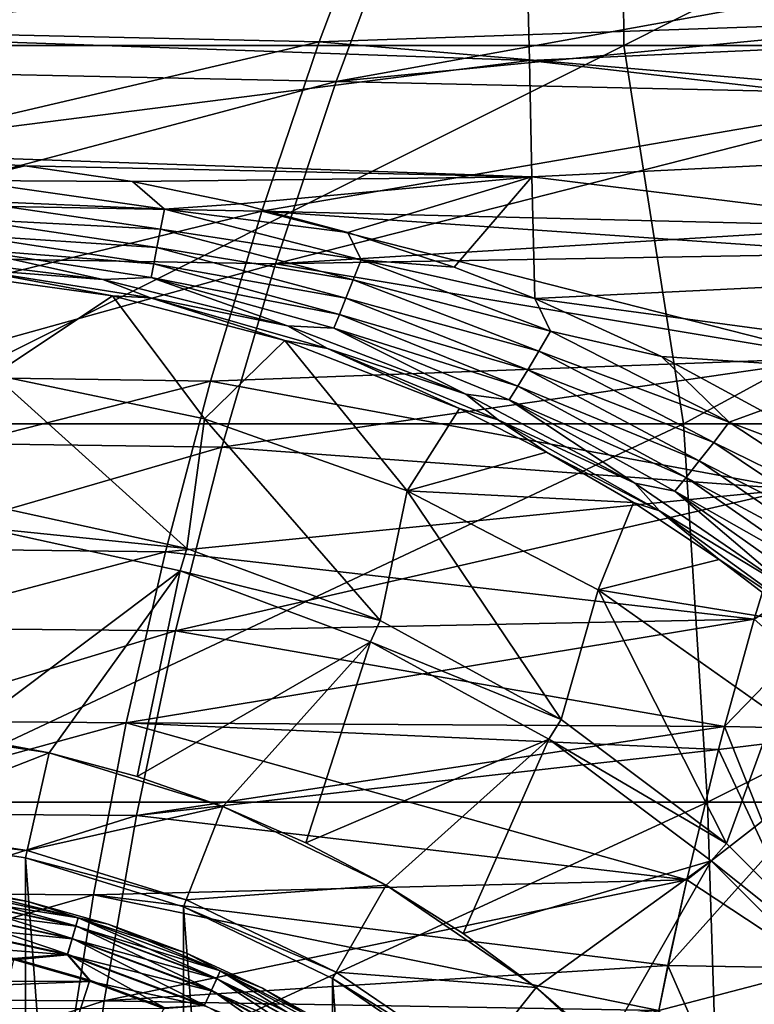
# Model space of a CAD drawing. Header units: metres. Extents: x -59 to 113, y -107 to 107.
# Tile 160 of 192: x 50 to 56, y 8 to 16. Entities that reach past the tile are written whole.
import ezdxf

# ---------------------------------------------------------------- set-up
doc = ezdxf.new("R2010")
doc.units = ezdxf.units.M
doc.layers.add('solid_20_382_333_XXX', color=7, linetype='CONTINUOUS')

msp = doc.modelspace()

# ---------------------------------------------------------------- linework, layer by layer
at = {"layer": 'solid_20_382_333_XXX'}
for points in [[(55.042103, 18.968506, -23.734577), (48.464893, 18.968506, -23.574217), (48.475525, 15.806561, -23.573008)], [(55.042103, 18.968506, -23.734577), (48.475525, 15.806561, -23.573008), (55.062492, 15.806561, -23.731894)], [(61.33905, 18.968506, -23.920406), (55.042103, 18.968506, -23.734577), (55.062492, 15.806561, -23.731894)], [(61.33905, 18.968506, -23.920406), (55.062492, 15.806561, -23.731894), (61.368439, 15.806561, -23.915953)], [(47.246895, 15.952261, 27.53977), (47.672188, 17.386143, 27.670172), (53.046024, 17.247021, 27.696278)], [(47.246895, 15.952261, 27.53977), (53.046024, 17.247021, 27.696278), (52.515015, 15.836359, 27.575722)], [(52.515015, 15.836359, 27.575722), (53.046024, 17.247021, 27.696278), (57.956978, 16.021963, 27.645031)], [(48.106102, 17.153416, 31.420027), (47.645809, 15.6108, 31.557241), (53.22187, 17.024454, 31.393061)], [(47.645809, 15.6108, 31.557241), (52.655617, 15.505484, 31.520124), (53.22187, 17.024454, 31.393061)], [(53.22187, 17.024454, 31.393061), (52.655617, 15.505484, 31.520124), (58.168381, 16.502533, 31.389669)], [(54.251846, 16.581249, -47.1875), (48.245644, 15.893181, -48.600021), (48.239353, 16.800249, -47.899853)], [(60.136726, 16.825245, -46.095837), (60.171951, 15.948656, -46.81337), (54.251846, 16.581249, -47.1875)], [(54.251846, 16.581249, -47.1875), (54.273571, 15.679941, -47.865063), (48.245644, 15.893181, -48.600021)], [(60.171951, 15.948656, -46.81337), (54.273571, 15.679941, -47.865063), (54.251846, 16.581249, -47.1875)], [(52.655617, 15.505484, 31.520124), (57.956757, 16.021385, 31.426723), (58.168381, 16.502533, 31.389669)], [(52.515015, 15.836359, 27.575722), (57.956978, 16.021963, 27.645031), (57.691357, 15.394781, 27.59852)], [(52.655617, 15.505484, 31.520124), (57.691505, 15.395068, 31.473169), (57.956757, 16.021385, 31.426723)], [(46.865597, 14.515659, 27.420824), (47.246895, 15.952261, 27.53977), (52.515015, 15.836359, 27.575722)], [(54.273571, 15.679941, -47.865063), (48.274261, 14.916523, -49.221676), (48.245644, 15.893181, -48.600021)], [(60.171951, 15.948656, -46.81337), (60.20385, 14.999405, -47.456551), (54.273571, 15.679941, -47.865063)], [(46.865597, 14.515659, 27.420824), (52.515015, 15.836359, 27.575722), (52.035126, 14.420863, 27.465755)], [(55.062492, 15.806561, -23.731894), (48.475525, 15.806561, -23.573008), (48.735359, 12.644617, -23.577194)], [(55.062492, 15.806561, -23.731894), (48.735359, 12.644617, -23.577194), (55.559467, 12.644617, -23.741938)], [(52.035126, 14.420863, 27.465755), (52.515015, 15.836359, 27.575722), (57.691357, 15.394781, 27.59852)], [(61.368439, 15.806561, -23.915953), (55.062492, 15.806561, -23.731894), (55.559467, 12.644617, -23.741938)], [(61.368439, 15.806561, -23.915953), (55.559467, 12.644617, -23.741938), (62.081841, 12.644617, -23.933609)], [(54.273571, 15.679941, -47.865063), (54.293026, 14.709071, -48.470203), (48.274261, 14.916523, -49.221676)], [(60.20385, 14.999405, -47.456551), (54.293026, 14.709071, -48.470203), (54.273571, 15.679941, -47.865063)], [(47.645809, 15.6108, 31.557241), (47.237526, 14.064826, 31.681248), (52.655617, 15.505484, 31.520124)], [(47.237526, 14.064826, 31.681248), (52.14893, 13.980773, 31.634966), (52.655617, 15.505484, 31.520124)], [(52.655617, 15.505484, 31.520124), (52.14893, 13.980773, 31.634966), (57.691505, 15.395068, 31.473169)], [(52.035126, 14.420863, 27.465755), (57.691357, 15.394781, 27.59852), (57.252613, 14.293136, 27.521696)], [(52.14893, 13.980773, 31.634966), (57.252743, 14.2934, 31.549995), (57.691505, 15.395068, 31.473169)], [(60.20385, 14.999405, -47.456551), (60.232346, 13.979356, -48.025467), (54.293026, 14.709071, -48.470203)], [(54.293026, 14.709071, -48.470203), (50.054031, 14.801712, -49.02795), (48.274261, 14.916523, -49.221676)], [(49.54644, 14.679026, -49.187553), (48.274261, 14.916523, -49.221676), (50.054031, 14.801712, -49.02795)], [(49.54644, 14.679026, -49.187553), (50.054031, 14.801712, -49.02795), (50.953278, 14.668695, -48.972736)], [(54.293026, 14.709071, -48.470203), (50.953278, 14.668695, -48.972736), (50.054031, 14.801712, -49.02795)], [(49.54644, 14.679026, -49.187553), (51.222843, 14.437871, -49.078011), (49.543205, 14.512169, -49.324028)], [(49.54644, 14.679026, -49.187553), (50.953278, 14.668695, -48.972736), (51.222843, 14.437871, -49.078011)], [(54.293026, 14.709071, -48.470203), (51.855331, 14.483274, -48.944542), (50.953278, 14.668695, -48.972736)], [(51.222843, 14.437871, -49.078011), (50.953278, 14.668695, -48.972736), (51.855331, 14.483274, -48.944542)], [(54.293026, 14.709071, -48.470203), (52.754265, 14.244875, -48.941807), (51.855331, 14.483274, -48.944542)], [(54.293026, 14.709071, -48.470203), (53.644318, 13.953217, -48.962132), (52.754265, 14.244875, -48.941807)], [(54.293026, 14.709071, -48.470203), (54.318054, 13.692951, -48.991577), (53.644318, 13.953217, -48.962132)], [(60.232346, 13.979356, -48.025467), (54.318054, 13.692951, -48.991577), (54.293026, 14.709071, -48.470203)], [(46.528297, 13.076337, 27.313337), (46.865597, 14.515659, 27.420824), (52.035126, 14.420863, 27.465755)], [(49.543205, 14.512169, -49.324028), (51.187622, 14.271648, -49.215458), (49.543209, 14.359027, -49.479713)], [(51.222843, 14.437871, -49.078011), (51.187622, 14.271648, -49.215458), (49.543205, 14.512169, -49.324028)], [(51.222843, 14.437871, -49.078011), (51.855331, 14.483274, -48.944542), (52.754265, 14.244875, -48.941807)], [(46.528297, 13.076337, 27.313337), (52.035126, 14.420863, 27.465755), (51.606358, 13.000532, 27.366379)], [(51.222843, 14.437871, -49.078011), (52.866432, 14.015123, -49.059357), (51.187622, 14.271648, -49.215458)], [(51.222843, 14.437871, -49.078011), (52.754265, 14.244875, -48.941807), (52.866432, 14.015123, -49.059357)], [(51.606358, 13.000532, 27.366379), (52.035126, 14.420863, 27.465755), (56.850624, 13.196272, 27.451309)], [(52.035126, 14.420863, 27.465755), (57.167374, 14.068242, 27.506771), (56.850624, 13.196272, 27.451309)], [(52.035126, 14.420863, 27.465755), (57.252613, 14.293136, 27.521696), (57.167374, 14.068242, 27.506771)], [(49.543209, 14.359027, -49.479713), (51.156841, 14.119006, -49.372845), (49.54644, 14.222742, -49.652176)], [(51.187622, 14.271648, -49.215458), (51.156841, 14.119006, -49.372845), (49.543209, 14.359027, -49.479713)], [(51.187622, 14.271648, -49.215458), (52.799335, 13.848326, -49.197025), (51.156841, 14.119006, -49.372845)], [(52.866432, 14.015123, -49.059357), (52.799335, 13.848326, -49.197025), (51.187622, 14.271648, -49.215458)], [(52.14893, 13.980773, 31.634966), (57.16721, 14.067733, 31.564972), (57.252743, 14.2934, 31.549995)], [(52.866432, 14.015123, -49.059357), (52.754265, 14.244875, -48.941807), (53.644318, 13.953217, -48.962132)], [(49.54644, 14.222742, -49.652176), (51.131084, 13.983159, -49.547638), (49.552811, 14.106105, -49.838531)], [(51.156841, 14.119006, -49.372845), (51.131084, 13.983159, -49.547638), (49.54644, 14.222742, -49.652176)], [(49.552811, 14.106105, -49.838531), (50.706417, 13.851053, -49.951935), (49.133102, 14.043954, -50.081913)], [(49.552811, 14.106105, -49.838531), (51.110817, 13.86697, -49.736847), (50.706417, 13.851053, -49.951935)], [(51.131084, 13.983159, -49.547638), (51.110817, 13.86697, -49.736847), (49.552811, 14.106105, -49.838531)], [(51.156841, 14.119006, -49.372845), (52.73777, 13.695198, -49.356522), (51.131084, 13.983159, -49.547638)], [(52.799335, 13.848326, -49.197025), (52.73777, 13.695198, -49.356522), (51.156841, 14.119006, -49.372845)], [(47.237526, 14.064826, 31.681248), (46.881245, 12.515496, 31.792044), (52.14893, 13.980773, 31.634966)], [(49.593132, 13.936702, -50.236607), (49.133102, 14.043954, -50.081913), (50.706417, 13.851053, -49.951935)], [(52.14893, 13.980773, 31.634966), (56.850735, 13.196514, 31.620386), (57.16721, 14.067733, 31.564972)], [(52.866432, 14.015123, -49.059357), (54.44804, 13.418633, -49.113846), (52.799335, 13.848326, -49.197025)], [(52.866432, 14.015123, -49.059357), (53.644318, 13.953217, -48.962132), (54.318054, 13.692951, -48.991577)], [(52.866432, 14.015123, -49.059357), (54.318054, 13.692951, -48.991577), (54.44804, 13.418633, -49.113846)], [(46.881245, 12.515496, 31.792044), (51.701805, 12.45032, 31.737581), (52.14893, 13.980773, 31.634966)], [(50.78537, 13.714368, -50.360695), (49.372822, 13.908486, -50.464409), (49.593132, 13.936702, -50.236607)], [(49.794159, 13.053605, -55), (49.372822, 13.908486, -50.464409), (50.78537, 13.714368, -50.360695)], [(51.104858, 13.696628, -50.142937), (49.593132, 13.936702, -50.236607), (50.706417, 13.851053, -49.951935)], [(50.78537, 13.714368, -50.360695), (49.593132, 13.936702, -50.236607), (51.104858, 13.696628, -50.142937)], [(51.131084, 13.983159, -49.547638), (52.683044, 13.55919, -49.535118), (51.110817, 13.86697, -49.736847)], [(52.73777, 13.695198, -49.356522), (52.683044, 13.55919, -49.535118), (51.131084, 13.983159, -49.547638)], [(52.14893, 13.980773, 31.634966), (51.701805, 12.45032, 31.737581), (56.850735, 13.196514, 31.620386)], [(60.232346, 13.979356, -48.025467), (60.257347, 12.890417, -48.520226), (54.318054, 13.692951, -48.991577)], [(51.110817, 13.86697, -49.736847), (52.250332, 13.464824, -49.928257), (50.706417, 13.851053, -49.951935)], [(51.104858, 13.696628, -50.142937), (50.706417, 13.851053, -49.951935), (52.250332, 13.464824, -49.928257)], [(51.110817, 13.86697, -49.736847), (52.636303, 13.443368, -49.729557), (52.250332, 13.464824, -49.928257)], [(52.683044, 13.55919, -49.535118), (52.636303, 13.443368, -49.729557), (51.110817, 13.86697, -49.736847)], [(52.799335, 13.848326, -49.197025), (54.349503, 13.250817, -49.250648), (52.73777, 13.695198, -49.356522)], [(54.44804, 13.418633, -49.113846), (54.349503, 13.250817, -49.250648), (52.799335, 13.848326, -49.197025)], [(49.794159, 13.053605, -55), (50.78537, 13.714368, -50.360695), (51.554886, 12.687723, -55)], [(52.228493, 13.341559, -50.353561), (50.78537, 13.714368, -50.360695), (51.104858, 13.696628, -50.142937)], [(51.554886, 12.687723, -55), (50.78537, 13.714368, -50.360695), (52.228493, 13.341559, -50.353561)], [(52.584984, 13.274111, -50.149765), (51.104858, 13.696628, -50.142937), (52.250332, 13.464824, -49.928257)], [(52.228493, 13.341559, -50.353561), (51.104858, 13.696628, -50.142937), (52.584984, 13.274111, -50.149765)], [(52.73777, 13.695198, -49.356522), (54.257771, 13.096689, -49.412197), (52.683044, 13.55919, -49.535118)], [(54.349503, 13.250817, -49.250648), (54.257771, 13.096689, -49.412197), (52.73777, 13.695198, -49.356522)], [(60.257347, 12.890417, -48.520226), (55.37743, 13.208406, -49.059761), (54.318054, 13.692951, -48.991577)], [(54.44804, 13.418633, -49.113846), (54.318054, 13.692951, -48.991577), (55.37743, 13.208406, -49.059761)], [(52.683044, 13.55919, -49.535118), (54.175007, 12.960091, -49.595512), (52.636303, 13.443368, -49.729557)], [(54.257771, 13.096689, -49.412197), (54.175007, 12.960091, -49.595512), (52.683044, 13.55919, -49.535118)], [(52.636303, 13.443368, -49.729557), (53.741676, 12.893429, -49.990143), (52.250332, 13.464824, -49.928257)], [(52.584984, 13.274111, -50.149765), (52.250332, 13.464824, -49.928257), (53.741676, 12.893429, -49.990143)], [(52.636303, 13.443368, -49.729557), (54.103146, 12.844433, -49.796932), (53.741676, 12.893429, -49.990143)], [(54.175007, 12.960091, -49.595512), (54.103146, 12.844433, -49.796932), (52.636303, 13.443368, -49.729557)], [(54.44804, 13.418633, -49.113846), (55.942772, 12.657685, -49.220257), (54.349503, 13.250817, -49.250648)], [(54.44804, 13.418633, -49.113846), (55.37743, 13.208406, -49.059761), (55.942772, 12.657685, -49.220257)], [(51.554886, 12.687723, -55), (52.228493, 13.341559, -50.353561), (53.24942, 12.085494, -55)], [(53.686329, 12.772737, -50.434692), (52.228493, 13.341559, -50.353561), (52.584984, 13.274111, -50.149765)], [(53.24942, 12.085494, -55), (52.228493, 13.341559, -50.353561), (53.686329, 12.772737, -50.434692)], [(54.010387, 12.67728, -50.235958), (52.584984, 13.274111, -50.149765), (53.741676, 12.893429, -49.990143)], [(53.686329, 12.772737, -50.434692), (52.584984, 13.274111, -50.149765), (54.010387, 12.67728, -50.235958)], [(54.349503, 13.250817, -49.250648), (55.813316, 12.489505, -49.35495), (54.257771, 13.096689, -49.412197)], [(55.942772, 12.657685, -49.220257), (55.813316, 12.489505, -49.35495), (54.349503, 13.250817, -49.250648)], [(51.606358, 13.000532, 27.366379), (56.850624, 13.196272, 27.451309), (56.483234, 12.100218, 27.38698)], [(51.701805, 12.45032, 31.737581), (56.48312, 12.099778, 31.684755), (56.850735, 13.196514, 31.620386)], [(60.257347, 12.890417, -48.520226), (56.210838, 12.756266, -49.129272), (55.37743, 13.208406, -49.059761)], [(55.942772, 12.657685, -49.220257), (55.37743, 13.208406, -49.059761), (56.210838, 12.756266, -49.129272)], [(54.257771, 13.096689, -49.412197), (55.692215, 12.334705, -49.518147), (54.175007, 12.960091, -49.595512)], [(55.813316, 12.489505, -49.35495), (55.692215, 12.334705, -49.518147), (54.257771, 13.096689, -49.412197)], [(46.234989, 11.634294, 27.217308), (46.528297, 13.076337, 27.313337), (51.606358, 13.000532, 27.366379)], [(46.234989, 11.634294, 27.217308), (51.606358, 13.000532, 27.366379), (51.22871, 11.575367, 27.277592)], [(51.407013, 11.603659, -55), (49.720947, 11.970419, -55), (49.794159, 13.053605, -55)], [(51.407013, 11.603659, -55), (49.794159, 13.053605, -55), (51.554886, 12.687723, -55)], [(51.22871, 11.575367, 27.277592), (51.606358, 13.000532, 27.366379), (56.483234, 12.100218, 27.38698)], [(54.175007, 12.960091, -49.595512), (55.582619, 12.197637, -49.706558), (54.103146, 12.844433, -49.796932)], [(55.692215, 12.334705, -49.518147), (55.582619, 12.197637, -49.706558), (54.175007, 12.960091, -49.595512)], [(54.103146, 12.844433, -49.796932), (55.153675, 12.148614, -50.113373), (53.741676, 12.893429, -49.990143)], [(54.010387, 12.67728, -50.235958), (53.741676, 12.893429, -49.990143), (55.153675, 12.148614, -50.113373)], [(54.103146, 12.844433, -49.796932), (55.487389, 12.08217, -49.916031), (55.153675, 12.148614, -50.113373)], [(55.582619, 12.197637, -49.706558), (55.487389, 12.08217, -49.916031), (54.103146, 12.844433, -49.796932)], [(53.24942, 12.085494, -55), (53.686329, 12.772737, -50.434692), (54.415577, 12.408569, -50.504681)], [(54.415577, 12.408569, -50.504681), (53.686329, 12.772737, -50.434692), (54.010387, 12.67728, -50.235958)], [(55.942772, 12.657685, -49.220257), (56.210838, 12.756266, -49.129272), (57.014343, 12.253826, -49.206642)], [(53.023827, 11.000626, -55), (51.407013, 11.603659, -55), (51.554886, 12.687723, -55)], [(53.023827, 11.000626, -55), (51.554886, 12.687723, -55), (53.24942, 12.085494, -55)], [(55.358425, 11.917649, -50.376892), (54.010387, 12.67728, -50.235958), (55.153675, 12.148614, -50.113373)], [(54.415577, 12.408569, -50.504681), (54.010387, 12.67728, -50.235958), (55.358425, 11.917649, -50.376892)], [(55.559467, 12.644617, -23.741938), (48.735359, 12.644617, -23.577194), (48.840176, 9.482673, -23.577995)], [(55.559467, 12.644617, -23.741938), (48.840176, 9.482673, -23.577995), (55.759727, 9.482673, -23.744137)], [(62.081841, 12.644617, -23.933609), (55.559467, 12.644617, -23.741938), (55.759727, 9.482673, -23.744137)], [(62.081841, 12.644617, -23.933609), (55.759727, 9.482673, -23.744137), (62.369019, 9.482673, -23.937811)], [(55.942772, 12.657685, -49.220257), (57.336266, 11.741892, -49.35313), (55.813316, 12.489505, -49.35495)], [(55.942772, 12.657685, -49.220257), (57.014343, 12.253826, -49.206642), (57.336266, 11.741892, -49.35313)], [(46.881245, 12.515496, 31.792044), (46.576965, 10.962809, 31.889629), (51.701805, 12.45032, 31.737581)], [(46.576965, 10.962809, 31.889629), (51.314243, 10.914125, 31.827974), (51.701805, 12.45032, 31.737581)], [(51.701805, 12.45032, 31.737581), (51.314243, 10.914125, 31.827974), (56.48312, 12.099778, 31.684755)], [(55.813316, 12.489505, -49.35495), (57.17691, 11.575503, -49.484642), (55.692215, 12.334705, -49.518147)], [(57.336266, 11.741892, -49.35313), (57.17691, 11.575503, -49.484642), (55.813316, 12.489505, -49.35495)], [(53.24942, 12.085494, -55), (54.415577, 12.408569, -50.504681), (55.141697, 11.98772, -50.59058)], [(55.141697, 11.98772, -50.59058), (54.415577, 12.408569, -50.504681), (55.358425, 11.917649, -50.376892)], [(55.692215, 12.334705, -49.518147), (57.027264, 11.421815, -49.648865), (55.582619, 12.197637, -49.706558)], [(57.17691, 11.575503, -49.484642), (57.027264, 11.421815, -49.648865), (55.692215, 12.334705, -49.518147)], [(55.582619, 12.197637, -49.706558), (56.891685, 11.285677, -49.842213), (55.487389, 12.08217, -49.916031)], [(57.027264, 11.421815, -49.648865), (56.891685, 11.285677, -49.842213), (55.582619, 12.197637, -49.706558)], [(51.22871, 11.575367, 27.277592), (56.483234, 12.100218, 27.38698), (56.152161, 11.01261, 27.329008)], [(51.314243, 10.914125, 31.827974), (56.152245, 11.012811, 31.742691), (56.48312, 12.099778, 31.684755)], [(55.487389, 12.08217, -49.916031), (56.468353, 11.24655, -50.268661), (55.153675, 12.148614, -50.113373)], [(55.358425, 11.917649, -50.376892), (55.153675, 12.148614, -50.113373), (56.468353, 11.24655, -50.268661)], [(57.788956, 12.06197, 27.408979), (56.152161, 11.01261, 27.329008), (56.483234, 12.100218, 27.38698)], [(54.538219, 10.173705, -55), (53.023827, 11.000626, -55), (53.24942, 12.085494, -55)], [(53.24942, 12.085494, -55), (55.141697, 11.98772, -50.59058), (54.846294, 11.258055, -55)], [(54.538219, 10.173705, -55), (53.24942, 12.085494, -55), (54.846294, 11.258055, -55)], [(55.487389, 12.08217, -49.916031), (56.774139, 11.17143, -50.060001), (56.468353, 11.24655, -50.268661)], [(56.891685, 11.285677, -49.842213), (56.774139, 11.17143, -50.060001), (55.487389, 12.08217, -49.916031)], [(57.788956, 12.06197, 27.408979), (55.904171, 10.116549, 27.285585), (56.152161, 11.01261, 27.329008)], [(57.788956, 12.06197, 27.408979), (57.198761, 10.087805, 27.311056), (55.904171, 10.116549, 27.285585)], [(49.693546, 11.778875, -55.421139), (49.721043, 11.970407, -55.227642), (51.407154, 11.603618, -55.227642)], [(49.721043, 11.970407, -55.227642), (49.720947, 11.970419, -55), (51.407013, 11.603659, -55)], [(51.407154, 11.603618, -55.227642), (49.721043, 11.970407, -55.227642), (51.407013, 11.603659, -55)], [(54.846294, 11.258055, -55), (55.141697, 11.98772, -50.59058), (55.858093, 11.510031, -50.68795)], [(55.858093, 11.510031, -50.68795), (55.141697, 11.98772, -50.59058), (55.358425, 11.917649, -50.376892)], [(56.612118, 11.010904, -50.543606), (55.358425, 11.917649, -50.376892), (56.468353, 11.24655, -50.268661)], [(55.858093, 11.510031, -50.68795), (55.358425, 11.917649, -50.376892), (56.612118, 11.010904, -50.543606)], [(49.512745, 10.036638, -67), (49.693512, 11.77888, -65.25), (51.352665, 11.417953, -65.25)], [(49.693512, 11.77888, -65.25), (49.693546, 11.778875, -55.421139), (51.352619, 11.417967, -55.421139)], [(51.352665, 11.417953, -65.25), (49.693512, 11.77888, -65.25), (51.352619, 11.417967, -55.421139)], [(51.352619, 11.417967, -55.421139), (49.693546, 11.778875, -55.421139), (51.407154, 11.603618, -55.227642)], [(45.985676, 10.189529, 27.132736), (46.234989, 11.634294, 27.217308), (51.22871, 11.575367, 27.277592)], [(51.352619, 11.417967, -55.421139), (51.407154, 11.603618, -55.227642), (53.023827, 11.000627, -55.227642)], [(51.407154, 11.603618, -55.227642), (51.407013, 11.603659, -55), (53.023827, 11.000626, -55)], [(53.023827, 11.000627, -55.227642), (51.407154, 11.603618, -55.227642), (53.023827, 11.000626, -55)], [(45.985676, 10.189529, 27.132736), (51.22871, 11.575367, 27.277592), (50.902184, 10.145367, 27.199396)], [(50.902184, 10.145367, 27.199396), (51.22871, 11.575367, 27.277592), (56.152161, 11.01261, 27.329008)], [(54.846294, 11.258055, -55), (55.858093, 11.510031, -50.68795), (56.554741, 10.979059, -50.791199)], [(56.554741, 10.979059, -50.791199), (55.858093, 11.510031, -50.68795), (56.612118, 11.010904, -50.543606)], [(50.258556, 9.895525, -67), (49.512745, 10.036638, -67), (51.352665, 11.417953, -65.25)], [(50.991795, 9.699056, -67), (50.258556, 9.895525, -67), (51.352665, 11.417953, -65.25)], [(50.991795, 9.699056, -67), (51.352665, 11.417953, -65.25), (52.943398, 10.824639, -65.25)], [(52.943439, 10.824621, -55.421139), (51.352619, 11.417967, -55.421139), (53.023827, 11.000627, -55.227642)], [(51.352665, 11.417953, -65.25), (51.352619, 11.417967, -55.421139), (52.943439, 10.824621, -55.421139)], [(52.943398, 10.824639, -65.25), (51.352665, 11.417953, -65.25), (52.943439, 10.824621, -55.421139)], [(55.919514, 9.139693, -55), (54.538219, 10.173705, -55), (54.846294, 11.258055, -55)], [(54.846294, 11.258055, -55), (56.554741, 10.979059, -50.791199), (56.315495, 10.22096, -55)], [(55.919514, 9.139693, -55), (54.846294, 11.258055, -55), (56.315495, 10.22096, -55)], [(46.576965, 10.962809, 31.889629), (46.324696, 9.406764, 31.974007), (51.314243, 10.914125, 31.827974)], [(50.902184, 10.145367, 27.199396), (56.152161, 11.01261, 27.329008), (55.904171, 10.116549, 27.285585)], [(51.314243, 10.914125, 31.827974), (55.904099, 10.116183, 31.78614), (56.152245, 11.012811, 31.742691)], [(52.943439, 10.824621, -55.421139), (53.023827, 11.000627, -55.227642), (54.538246, 10.173692, -55.227642)], [(53.023827, 11.000627, -55.227642), (53.023827, 11.000626, -55), (54.538219, 10.173705, -55)], [(54.538246, 10.173692, -55.227642), (53.023827, 11.000627, -55.227642), (54.538219, 10.173705, -55)], [(57.198967, 10.087427, 31.760664), (56.152245, 11.012811, 31.742691), (55.904099, 10.116183, 31.78614)], [(46.324696, 9.406764, 31.974007), (50.986244, 9.37219, 31.906141), (51.314243, 10.914125, 31.827974)], [(51.314243, 10.914125, 31.827974), (50.986244, 9.37219, 31.906141), (55.904099, 10.116183, 31.78614)], [(51.708202, 9.448373, -67), (50.991795, 9.699056, -67), (52.943398, 10.824639, -65.25)], [(52.403904, 9.144841, -67), (51.708202, 9.448373, -67), (52.943398, 10.824639, -65.25)], [(52.403904, 9.144841, -67), (52.943398, 10.824639, -65.25), (54.433632, 10.010914, -65.25)], [(52.943398, 10.824639, -65.25), (52.943439, 10.824621, -55.421139), (54.433624, 10.010917, -55.421139)], [(54.433632, 10.010914, -65.25), (52.943398, 10.824639, -65.25), (54.433624, 10.010917, -55.421139)], [(54.433624, 10.010917, -55.421139), (52.943439, 10.824621, -55.421139), (54.538246, 10.173692, -55.227642)], [(57.139553, 7.919672, -55), (55.919514, 9.139693, -55), (56.315495, 10.22096, -55)], [(45.780361, 8.742044, 27.059622), (45.985676, 10.189529, 27.132736), (50.902184, 10.145367, 27.199396)], [(45.780361, 8.742044, 27.059622), (50.902184, 10.145367, 27.199396), (50.626778, 8.710532, 27.131788)], [(48.695911, 9.28626, -75.937698), (48.75856, 10.121614, -75.099998), (50.258556, 9.895525, -75.099998)], [(48.75856, 10.121614, -75.099998), (49.512745, 10.036638, -67), (50.258556, 9.895525, -67)], [(50.258556, 9.895525, -75.099998), (48.75856, 10.121614, -75.099998), (50.258556, 9.895525, -67)], [(50.626778, 8.710532, 27.131788), (50.902184, 10.145367, 27.199396), (55.587772, 8.834332, 27.230185)], [(50.902184, 10.145367, 27.199396), (55.853645, 9.923476, 27.276739), (55.587772, 8.834332, 27.230185)], [(50.902184, 10.145367, 27.199396), (55.904171, 10.116549, 27.285585), (55.853645, 9.923476, 27.276739)], [(54.433624, 10.010917, -55.421139), (54.538246, 10.173692, -55.227642), (55.919518, 9.139688, -55.227642)], [(54.538246, 10.173692, -55.227642), (54.538219, 10.173705, -55), (55.919514, 9.139693, -55)], [(55.919518, 9.139688, -55.227642), (54.538246, 10.173692, -55.227642), (55.919514, 9.139693, -55)], [(50.986244, 9.37219, 31.906141), (55.853718, 9.923656, 31.794964), (55.904099, 10.116183, 31.78614)], [(57.198761, 10.087805, 27.311056), (55.430634, 8.118555, 27.202669), (55.587772, 8.834332, 27.230185)], [(57.198761, 10.087805, 27.311056), (56.708416, 8.098124, 27.230831), (55.430634, 8.118555, 27.202669)], [(57.198761, 10.087805, 27.311056), (55.587772, 8.834332, 27.230185), (55.853645, 9.923476, 27.276739)], [(57.198761, 10.087805, 27.311056), (55.853645, 9.923476, 27.276739), (55.904171, 10.116549, 27.285585)], [(56.707748, 8.097848, 31.840902), (55.904099, 10.116183, 31.78614), (55.853718, 9.923656, 31.794964)], [(56.707748, 8.097848, 31.840902), (57.198967, 10.087427, 31.760664), (55.904099, 10.116183, 31.78614)], [(53.075005, 8.790154, -67), (52.403904, 9.144841, -67), (54.433632, 10.010914, -65.25)], [(53.71769, 8.38633, -67), (53.075005, 8.790154, -67), (54.433632, 10.010914, -65.25)], [(53.71769, 8.38633, -67), (54.433632, 10.010914, -65.25), (55.79285, 8.993412, -65.25)], [(55.792843, 8.99342, -55.421139), (54.433624, 10.010917, -55.421139), (55.919518, 9.139688, -55.227642)], [(54.433632, 10.010914, -65.25), (54.433624, 10.010917, -55.421139), (55.792843, 8.99342, -55.421139)], [(55.79285, 8.993412, -65.25), (54.433632, 10.010914, -65.25), (55.792843, 8.99342, -55.421139)], [(50.072208, 9.078815, -75.937698), (48.695911, 9.28626, -75.937698), (50.258556, 9.895525, -75.099998)], [(50.072208, 9.078815, -75.937698), (50.258556, 9.895525, -75.099998), (51.708202, 9.448373, -75.099998)], [(50.258556, 9.895525, -75.099998), (50.258556, 9.895525, -67), (50.991795, 9.699056, -67)], [(50.258556, 9.895525, -75.099998), (50.991795, 9.699056, -67), (51.708202, 9.448373, -67)], [(51.708202, 9.448373, -75.099998), (50.258556, 9.895525, -75.099998), (51.708202, 9.448373, -67)], [(50.986244, 9.37219, 31.906141), (55.587833, 8.834493, 31.841518), (55.853718, 9.923656, 31.794964)], [(56.707748, 8.097848, 31.840902), (55.853718, 9.923656, 31.794964), (55.587833, 8.834493, 31.841518)], [(55.759727, 9.482673, -23.744137), (48.840176, 9.482673, -23.577995), (48.893719, 6.320729, -23.577755)], [(55.759727, 9.482673, -23.744137), (48.893719, 6.320729, -23.577755), (55.861973, 6.320729, -23.743923)], [(62.369019, 9.482673, -23.937811), (55.759727, 9.482673, -23.744137), (55.861973, 6.320729, -23.743923)], [(62.369019, 9.482673, -23.937811), (55.861973, 6.320729, -23.743923), (62.515575, 6.320729, -23.93788)], [(46.324696, 9.406764, 31.974007), (46.124428, 7.847363, 32.045174), (50.986244, 9.37219, 31.906141)], [(51.402138, 8.668586, -75.937698), (50.072208, 9.078815, -75.937698), (51.708202, 9.448373, -75.099998)], [(51.402138, 8.668586, -75.937698), (51.708202, 9.448373, -75.099998), (53.075005, 8.790154, -75.099998)], [(51.708202, 9.448373, -75.099998), (51.708202, 9.448373, -67), (52.403904, 9.144841, -67)], [(51.708202, 9.448373, -75.099998), (52.403904, 9.144841, -67), (53.075005, 8.790154, -67)], [(53.075005, 8.790154, -75.099998), (51.708202, 9.448373, -75.099998), (53.075005, 8.790154, -67)], [(46.124428, 7.847363, 32.045174), (50.717808, 7.824512, 31.972084), (50.986244, 9.37219, 31.906141)], [(50.986244, 9.37219, 31.906141), (50.717808, 7.824512, 31.972084), (55.587833, 8.834493, 31.841518)], [(48.691219, -9.224136, -77), (48.691269, 9.224132, -77), (50.058292, -9.018089, -77)], [(48.695904, 9.286258, -76), (50.072216, 9.078813, -76), (48.691242, 9.224133, -76)], [(48.691269, 9.224132, -77), (48.691242, 9.224133, -76), (50.058323, 9.018082, -76)], [(50.072216, 9.078813, -76), (50.058323, 9.018082, -76), (48.691242, 9.224133, -76)], [(50.058357, 9.018075, -77), (48.691269, 9.224132, -77), (50.058323, 9.018082, -76)], [(50.058292, -9.018089, -77), (48.691269, 9.224132, -77), (50.058357, 9.018075, -77)], [(48.695904, 9.286258, -76), (48.695911, 9.28626, -75.937698), (50.072208, 9.078815, -75.937698)], [(48.695904, 9.286258, -76), (50.072208, 9.078815, -75.937698), (50.072216, 9.078813, -76)], [(55.792843, 8.99342, -55.421139), (55.919518, 9.139688, -55.227642), (57.139687, 7.919517, -55.227642)], [(55.919518, 9.139688, -55.227642), (55.919514, 9.139693, -55), (57.139553, 7.919672, -55)], [(57.139687, 7.919517, -55.227642), (55.919518, 9.139688, -55.227642), (57.139553, 7.919672, -55)], [(50.072216, 9.078813, -76), (51.40213, 8.668589, -76), (50.058323, 9.018082, -76)], [(50.072216, 9.078813, -76), (50.072208, 9.078815, -75.937698), (51.402138, 8.668586, -75.937698)], [(50.072216, 9.078813, -76), (51.402138, 8.668586, -75.937698), (51.40213, 8.668589, -76)], [(50.058292, -9.018089, -77), (50.058357, 9.018075, -77), (51.379375, -8.610594, -77)], [(50.058357, 9.018075, -77), (50.058323, 9.018082, -76), (51.379395, 8.610587, -76)], [(51.40213, 8.668589, -76), (51.379395, 8.610587, -76), (50.058323, 9.018082, -76)], [(51.379414, 8.610579, -77), (50.058357, 9.018075, -77), (51.379395, 8.610587, -76)], [(51.379375, -8.610594, -77), (50.058357, 9.018075, -77), (51.379414, 8.610579, -77)], [(54.328445, 7.935572, -67), (53.71769, 8.38633, -67), (55.79285, 8.993412, -65.25)], [(54.903767, 7.440464, -67), (54.328445, 7.935572, -67), (55.79285, 8.993412, -65.25)], [(54.903767, 7.440464, -67), (55.79285, 8.993412, -65.25), (56.993393, 7.792874, -65.25)], [(56.99342, 7.792843, -55.421139), (55.792843, 8.99342, -55.421139), (57.139687, 7.919517, -55.227642)], [(55.79285, 8.993412, -65.25), (55.792843, 8.99342, -55.421139), (56.99342, 7.792843, -55.421139)], [(56.993393, 7.792874, -65.25), (55.79285, 8.993412, -65.25), (56.99342, 7.792843, -55.421139)], [(50.626778, 8.710532, 27.131788), (55.587772, 8.834332, 27.230185), (55.430634, 8.118555, 27.202669)], [(50.717808, 7.824512, 31.972084), (55.430595, 8.118259, 31.869051), (55.587833, 8.834493, 31.841518)], [(56.707748, 8.097848, 31.840902), (55.587833, 8.834493, 31.841518), (55.430595, 8.118259, 31.869051)], [(45.619038, 7.291839, 26.997967), (45.780361, 8.742044, 27.059622), (50.626778, 8.710532, 27.131788)], [(49.25304, 8.715074, -18.993639), (49.263142, 8.785332, -18.854061), (50.500565, 8.516147, -18.854061)], [(50.481068, 8.449737, -1.400161), (49.263195, 8.785719, -1.538501), (49.253288, 8.716823, -1.400161)], [(49.263142, 8.785332, -18.854061), (49.392258, 8.790427, -18.700001), (50.077656, 8.654095, -18.700001)], [(50.500565, 8.516147, -18.854061), (49.263142, 8.785332, -18.854061), (50.077656, 8.654095, -18.700001)], [(49.263195, 8.785719, -1.538501), (50.500675, 8.516521, -1.538501), (49.392258, 8.790427, -1.691349)], [(50.481068, 8.449737, -1.400161), (50.500675, 8.516521, -1.538501), (49.263195, 8.785719, -1.538501)], [(50.077656, 8.654095, -1.691349), (50.077656, 8.654095, -18.700001), (49.392258, 8.790427, -18.700001)], [(49.392258, 8.790427, -1.691349), (50.077656, 8.654095, -1.691349), (49.392258, 8.790427, -18.700001)], [(50.500675, 8.516521, -1.538501), (50.077656, 8.654095, -1.691349), (49.392258, 8.790427, -1.691349)], [(52.656174, 8.064673, -75.937698), (51.402138, 8.668586, -75.937698), (53.075005, 8.790154, -75.099998)], [(52.656174, 8.064673, -75.937698), (53.075005, 8.790154, -75.099998), (54.328445, 7.935572, -75.099998)], [(53.075005, 8.790154, -75.099998), (53.075005, 8.790154, -67), (53.71769, 8.38633, -67)], [(53.075005, 8.790154, -75.099998), (53.71769, 8.38633, -67), (54.328445, 7.935572, -67)], [(54.328445, 7.935572, -75.099998), (53.075005, 8.790154, -75.099998), (54.328445, 7.935572, -67)], [(45.619038, 7.291839, 26.997967), (50.626778, 8.710532, 27.131788), (50.402493, 7.270863, 27.074772)], [(49.237289, 8.605527, -19.104416), (49.25304, 8.715074, -18.993639), (50.480568, 8.448041, -18.993639)], [(49.253288, 8.716823, -1.400161), (49.237835, 8.609331, -1.289755), (50.45047, 8.345538, -1.289755)], [(50.480568, 8.448041, -18.993639), (49.25304, 8.715074, -18.993639), (50.500565, 8.516147, -18.854061)], [(50.481068, 8.449737, -1.400161), (49.253288, 8.716823, -1.400161), (50.45047, 8.345538, -1.289755)], [(50.500565, 8.516147, -18.854061), (50.077656, 8.654095, -18.700001), (50.750244, 8.464406, -18.700001)], [(50.750244, 8.464406, -1.691349), (50.750244, 8.464406, -18.700001), (50.077656, 8.654095, -18.700001)], [(50.077656, 8.654095, -1.691349), (50.750244, 8.464406, -1.691349), (50.077656, 8.654095, -18.700001)], [(50.500675, 8.516521, -1.538501), (50.750244, 8.464406, -1.691349), (50.077656, 8.654095, -1.691349)], [(50.402493, 7.270863, 27.074772), (50.626778, 8.710532, 27.131788), (55.353954, 7.744164, 27.189243)], [(50.626778, 8.710532, 27.131788), (55.430634, 8.118555, 27.202669), (55.353954, 7.744164, 27.189243)], [(51.40213, 8.668589, -76), (52.656151, 8.064685, -76), (51.379395, 8.610587, -76)], [(51.40213, 8.668589, -76), (51.402138, 8.668586, -75.937698), (52.656174, 8.064673, -75.937698)], [(51.40213, 8.668589, -76), (52.656174, 8.064673, -75.937698), (52.656151, 8.064685, -76)], [(50.449387, 8.341851, -19.104416), (49.217434, 8.467436, -19.175528), (49.237289, 8.605527, -19.104416)], [(49.237835, 8.609331, -1.289755), (49.218315, 8.473557, -1.217874), (50.411827, 8.213923, -1.217874)], [(50.449387, 8.341851, -19.104416), (49.237289, 8.605527, -19.104416), (50.480568, 8.448041, -18.993639)], [(50.45047, 8.345538, -1.289755), (49.237835, 8.609331, -1.289755), (50.411827, 8.213923, -1.217874)], [(51.379375, -8.610594, -77), (51.379414, 8.610579, -77), (52.625015, -8.010722, -77)], [(51.379414, 8.610579, -77), (51.379395, 8.610587, -76), (52.625038, 8.010709, -76)], [(52.656151, 8.064685, -76), (52.625038, 8.010709, -76), (51.379395, 8.610587, -76)], [(52.625065, 8.010695, -77), (51.379414, 8.610579, -77), (52.625038, 8.010709, -76)], [(52.625015, -8.010722, -77), (51.379414, 8.610579, -77), (52.625065, 8.010695, -77)], [(50.480568, 8.448041, -18.993639), (50.500565, 8.516147, -18.854061), (51.687088, 8.073597, -18.854061)], [(51.658337, 8.010637, -1.400161), (50.500675, 8.516521, -1.538501), (50.481068, 8.449737, -1.400161)], [(50.500565, 8.516147, -18.854061), (50.750244, 8.464406, -18.700001), (51.405872, 8.222531, -18.700001)], [(51.687088, 8.073597, -18.854061), (50.500565, 8.516147, -18.854061), (51.405872, 8.222531, -18.700001)], [(50.500675, 8.516521, -1.538501), (51.687252, 8.073953, -1.538501), (50.750244, 8.464406, -1.691349)], [(51.658337, 8.010637, -1.400161), (51.687252, 8.073953, -1.538501), (50.500675, 8.516521, -1.538501)], [(49.217434, 8.467436, -19.175528), (50.410084, 8.207991, -19.175528), (49.320057, 8.295628, -19.200001)], [(50.449387, 8.341851, -19.104416), (50.410084, 8.207991, -19.175528), (49.217434, 8.467436, -19.175528)], [(50.411827, 8.213923, -1.217874), (49.218315, 8.473557, -1.217874), (49.962971, 8.176394, -1.191425)], [(50.449387, 8.341851, -19.104416), (50.480568, 8.448041, -18.993639), (51.6576, 8.00903, -18.993639)], [(50.481068, 8.449737, -1.400161), (50.45047, 8.345538, -1.289755), (51.613224, 7.911854, -1.289755)], [(51.6576, 8.00903, -18.993639), (50.480568, 8.448041, -18.993639), (51.687088, 8.073597, -18.854061)], [(51.658337, 8.010637, -1.400161), (50.481068, 8.449737, -1.400161), (51.613224, 7.911854, -1.289755)], [(51.405872, 8.222531, -1.691349), (51.405872, 8.222531, -18.700001), (50.750244, 8.464406, -18.700001)], [(50.750244, 8.464406, -1.691349), (51.405872, 8.222531, -1.691349), (50.750244, 8.464406, -18.700001)], [(51.687252, 8.073953, -1.538501), (51.405872, 8.222531, -1.691349), (50.750244, 8.464406, -1.691349)], [(51.611626, 7.908359, -19.104416), (50.410084, 8.207991, -19.175528), (50.449387, 8.341851, -19.104416)], [(50.45047, 8.345538, -1.289755), (50.411827, 8.213923, -1.217874), (51.55624, 7.787079, -1.217874)], [(51.611626, 7.908359, -19.104416), (50.449387, 8.341851, -19.104416), (51.6576, 8.00903, -18.993639)], [(51.613224, 7.911854, -1.289755), (50.45047, 8.345538, -1.289755), (51.55624, 7.787079, -1.217874)], [(50.410084, 8.207991, -19.175528), (49.967609, 8.166303, -19.200001), (49.320057, 8.295628, -19.200001)], [(45.405273, 7.989203, -19.200001), (49.967609, 8.166303, -19.200001), (50.603092, 7.986482, -19.200001)], [(48, 0, -1.04465), (50.598431, 7.997177, -1.191425), (49.962971, 8.176394, -1.191425)], [(50.411827, 8.213923, -1.217874), (49.962971, 8.176394, -1.191425), (50.598431, 7.997177, -1.191425)], [(50.410084, 8.207991, -19.175528), (50.603092, 7.986482, -19.200001), (49.967609, 8.166303, -19.200001)], [(50.410084, 8.207991, -19.175528), (51.553673, 7.781455, -19.175528), (50.603092, 7.986482, -19.200001)], [(51.611626, 7.908359, -19.104416), (51.553673, 7.781455, -19.175528), (50.410084, 8.207991, -19.175528)], [(50.411827, 8.213923, -1.217874), (50.598431, 7.997177, -1.191425), (51.217873, 7.768654, -1.191425)], [(51.55624, 7.787079, -1.217874), (50.411827, 8.213923, -1.217874), (51.217873, 7.768654, -1.191425)], [(51.687088, 8.073597, -18.854061), (51.405872, 8.222531, -18.700001), (52.040508, 7.929962, -18.700001)], [(52.040504, 7.929963, -1.691349), (52.040508, 7.929962, -18.700001), (51.405872, 8.222531, -18.700001)], [(51.405872, 8.222531, -1.691349), (52.040504, 7.929963, -1.691349), (51.405872, 8.222531, -18.700001)], [(51.687252, 8.073953, -1.538501), (52.040504, 7.929963, -1.691349), (51.405872, 8.222531, -1.691349)], [(50.717808, 7.824512, 31.972084), (55.354008, 7.744304, 31.882462), (55.430595, 8.118259, 31.869051)], [(51.6576, 8.00903, -18.993639), (51.687088, 8.073597, -18.854061), (52.79855, 7.466692, -18.854061)], [(52.761131, 7.408465, -1.400161), (51.687252, 8.073953, -1.538501), (51.658337, 8.010637, -1.400161)], [(51.687088, 8.073597, -18.854061), (52.040508, 7.929962, -18.700001), (52.65023, 7.588502, -18.700001)], [(52.79855, 7.466692, -18.854061), (51.687088, 8.073597, -18.854061), (52.65023, 7.588502, -18.700001)], [(51.687252, 8.073953, -1.538501), (52.798763, 7.467021, -1.538501), (52.040504, 7.929963, -1.691349)], [(52.761131, 7.408465, -1.400161), (52.798763, 7.467021, -1.538501), (51.687252, 8.073953, -1.538501)], [(52.656151, 8.064685, -76), (53.806118, 7.280648, -76), (52.625038, 8.010709, -76)], [(52.656151, 8.064685, -76), (52.656174, 8.064673, -75.937698), (53.806133, 7.280641, -75.937698)], [(52.656151, 8.064685, -76), (53.806133, 7.280641, -75.937698), (53.806118, 7.280648, -76)], [(53.806133, 7.280641, -75.937698), (52.656174, 8.064673, -75.937698), (54.328445, 7.935572, -75.099998)], [(56.708416, 8.098124, 27.230831), (55.062603, 6.106372, 27.138227), (55.151745, 6.652034, 27.153837)], [(56.708416, 8.098124, 27.230831), (56.319519, 6.092739, 27.168297), (55.062603, 6.106372, 27.138227)], [(56.708416, 8.098124, 27.230831), (55.151745, 6.652034, 27.153837), (55.353954, 7.744164, 27.189243)], [(56.708416, 8.098124, 27.230831), (55.353954, 7.744164, 27.189243), (55.430634, 8.118555, 27.202669)], [(56.319462, 6.092516, 31.903421), (55.430595, 8.118259, 31.869051), (55.354008, 7.744304, 31.882462)], [(56.319462, 6.092516, 31.903421), (56.707748, 8.097848, 31.840902), (55.430595, 8.118259, 31.869051)], [(44.785671, 7.760676, -19.200001), (45.405273, 7.989203, -19.200001), (50.603092, 7.986482, -19.200001)], [(44.785671, 7.760676, -19.200001), (50.603092, 7.986482, -19.200001), (51.22245, 7.757308, -19.200001)], [(48, 0, -1.04465), (51.217873, 7.768654, -1.191425), (50.598431, 7.997177, -1.191425)], [(51.553673, 7.781455, -19.175528), (51.22245, 7.757308, -19.200001), (50.603092, 7.986482, -19.200001)], [(51.611626, 7.908359, -19.104416), (51.6576, 8.00903, -18.993639), (52.760178, 7.406979, -18.993639)], [(51.658337, 8.010637, -1.400161), (51.613224, 7.911854, -1.289755), (52.702419, 7.317108, -1.289755)], [(52.760178, 7.406979, -18.993639), (51.6576, 8.00903, -18.993639), (52.79855, 7.466692, -18.854061)], [(52.761131, 7.408465, -1.400161), (51.658337, 8.010637, -1.400161), (52.702419, 7.317108, -1.289755)], [(52.625015, -8.010722, -77), (52.625065, 8.010695, -77), (53.767262, -7.231956, -77)], [(52.625065, 8.010695, -77), (52.625038, 8.010709, -76), (53.767284, 7.231939, -76)], [(53.806118, 7.280648, -76), (53.767284, 7.231939, -76), (52.625038, 8.010709, -76)], [(53.767303, 7.231924, -77), (52.625065, 8.010695, -77), (53.767284, 7.231939, -76)], [(53.767262, -7.231956, -77), (52.625065, 8.010695, -77), (53.767303, 7.231924, -77)], [(52.70034, 7.313875, -19.104416), (51.553673, 7.781455, -19.175528), (51.611626, 7.908359, -19.104416)], [(51.613224, 7.911854, -1.289755), (51.55624, 7.787079, -1.217874), (52.628258, 7.201712, -1.217874)], [(52.70034, 7.313875, -19.104416), (51.611626, 7.908359, -19.104416), (52.760178, 7.406979, -18.993639)], [(52.702419, 7.317108, -1.289755), (51.613224, 7.911854, -1.289755), (52.628258, 7.201712, -1.217874)], [(52.040504, 7.929963, -1.691349), (52.650227, 7.588503, -1.691349), (52.040508, 7.929962, -18.700001)], [(52.798763, 7.467021, -1.538501), (52.650227, 7.588503, -1.691349), (52.040504, 7.929963, -1.691349)], [(52.650227, 7.588503, -1.691349), (52.65023, 7.588502, -18.700001), (52.040508, 7.929962, -18.700001)], [(53.806133, 7.280641, -75.937698), (54.328445, 7.935572, -75.099998), (55.440449, 6.903782, -75.099998)], [(54.328445, 7.935572, -75.099998), (54.328445, 7.935572, -67), (54.903767, 7.440464, -67)], [(54.328445, 7.935572, -75.099998), (54.903767, 7.440464, -67), (55.440449, 6.903782, -67)], [(55.440449, 6.903782, -75.099998), (54.328445, 7.935572, -75.099998), (55.440449, 6.903782, -67)], [(46.124428, 7.847363, 32.045174), (45.976166, 6.284604, 32.10313), (50.717808, 7.824512, 31.972084)], [(45.976166, 6.284604, 32.10313), (50.508938, 6.271093, 32.025803), (50.717808, 7.824512, 31.972084)], [(50.717808, 7.824512, 31.972084), (50.508938, 6.271093, 32.025803), (55.354008, 7.744304, 31.882462)]]:
    msp.add_3dface(points, dxfattribs=at)

doc.saveas('drawing.dxf')
